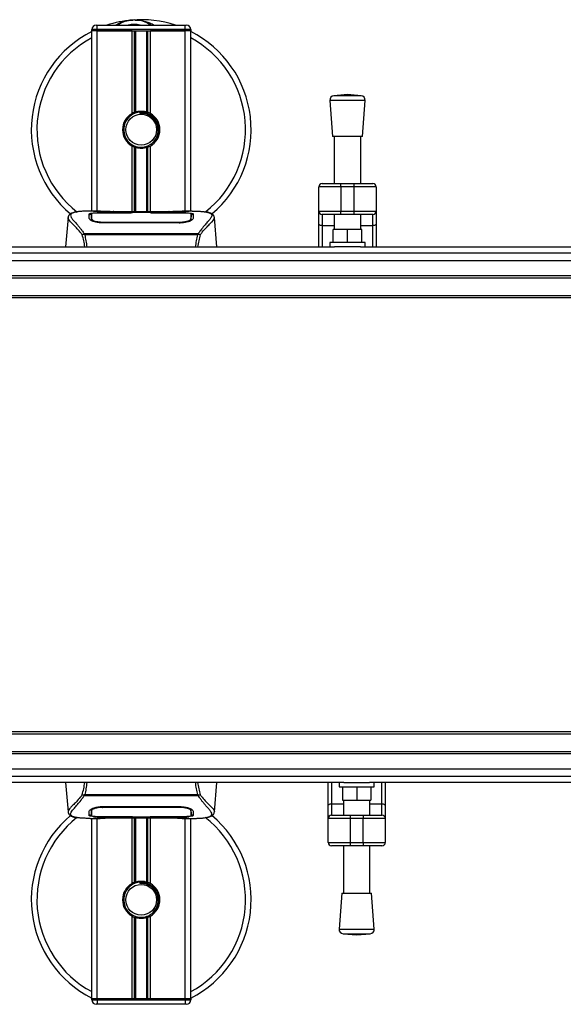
# Model space of a CAD drawing. Header units: millimetres. Extents: x 0 to 420, y 0 to 297.
# Tile 4 of 68: x 93 to 130, y 70 to 139. Entities that reach past the tile are written whole.
import ezdxf

# ---------------------------------------------------------------- set-up
doc = ezdxf.new("R2010")
doc.units = ezdxf.units.MM

msp = doc.modelspace()

# ---------------------------------------------------------------- linework, layer by layer
at = {"color": 7, "linetype": 'Continuous', "lineweight": 25}
for p, q in [((97.9065, 138.57), (97.9831, 138.57)), ((97.9831, 138.2639), (97.9831, 138.57)), ((97.9831, 138.57), (104.1057, 138.57)), ((104.1057, 138.57), (104.1823, 138.57)), ((104.1057, 138.2639), (104.1057, 138.57)), ((97.9831, 138.2639), (97.6004, 138.2639)), ((97.6004, 138.1874), (97.6004, 138.2639)), ((97.6004, 125.6359), (97.6004, 138.1874)), ((97.9831, 138.1874), (97.6004, 138.1874)), ((97.9831, 138.1874), (97.6004, 138.1874)), ((97.9831, 138.2639), (97.9831, 138.1874)), ((104.1057, 138.2639), (97.9831, 138.2639)), ((100.4092, 138.1874), (97.9831, 138.1874)), ((97.9831, 138.1874), (104.1057, 138.1874)), ((97.9831, 125.6359), (97.9831, 138.1874)), ((100.4092, 132.4348), (100.4092, 138.1874)), ((100.5751, 132.5128), (100.5751, 138.1874)), ((100.663, 132.5433), (100.663, 138.1874)), ((101.4258, 132.5433), (101.4258, 138.1874)), ((101.5137, 132.5128), (101.5137, 138.1874)), ((104.1057, 138.1874), (101.6796, 138.1874)), ((101.6796, 132.4348), (101.6796, 138.1874)), ((104.1057, 138.1874), (104.1057, 138.2639)), ((104.4884, 138.2639), (104.1057, 138.2639)), ((104.4884, 138.1874), (104.1057, 138.1874)), ((104.4884, 138.1874), (104.1057, 138.1874)), ((104.1057, 125.6359), (104.1057, 138.1874)), ((104.4884, 138.2639), (104.4884, 138.1874)), ((104.4884, 125.6359), (104.4884, 138.1874)), ((115.4053, 133.7374), (114.4627, 133.6655)), ((116.3479, 133.6655), (114.4627, 133.6655)), ((116.3479, 133.6655), (115.4053, 133.7374)), ((114.1808, 133.3369), (114.3721, 130.8291)), ((116.6298, 133.3369), (114.1808, 133.3369)), ((116.4385, 130.8291), (116.6298, 133.3369)), ((100.9382, 132.5193), (100.9466, 132.4226)), ((100.4092, 125.5944), (100.4092, 130.1639)), ((101.6796, 125.5944), (101.6796, 130.1639)), ((116.4385, 130.8291), (114.3721, 130.8291)), ((114.4869, 130.8291), (114.4869, 127.5492)), ((116.3237, 127.5492), (116.3237, 130.8291)), ((100.5751, 125.5944), (100.5751, 130.0859)), ((100.663, 125.5944), (100.663, 130.0554)), ((101.4258, 125.5944), (101.4258, 130.0554)), ((101.5137, 125.5944), (101.5137, 130.0859)), ((113.645, 127.5492), (114.9461, 127.5492)), ((114.9461, 127.3196), (114.9461, 127.5492)), ((114.9461, 127.5492), (115.8645, 127.5492)), ((115.8645, 127.3196), (115.8645, 127.5492)), ((115.8645, 127.5492), (117.1656, 127.5492)), ((113.4154, 125.6359), (113.4154, 127.3196)), ((114.9461, 127.3196), (113.4154, 127.3196)), ((115.8645, 127.3196), (114.9461, 127.3196)), ((114.9461, 127.3196), (114.9461, 125.6359)), ((117.3952, 127.3196), (115.8645, 127.3196)), ((115.8645, 125.6359), (115.8645, 127.3196)), ((117.3952, 127.3196), (117.3952, 125.6359)), ((98.205, 125.6359), (97.4904, 125.6359)), ((100.432, 125.5137), (98.3405, 125.514)), ((98.3657, 125.5262), (100.3556, 125.5262)), ((98.3657, 125.514), (98.3657, 125.5262)), ((103.3412, 125.5944), (98.7476, 125.5944)), ((103.3411, 125.5943), (98.7477, 125.5943)), ((100.3556, 125.554), (101.7332, 125.554)), ((100.3556, 125.554), (100.3556, 125.5262)), ((100.3556, 125.5262), (100.3556, 125.5137)), ((100.432, 125.5137), (100.432, 125.5429)), ((101.6566, 125.5429), (100.432, 125.5429)), ((101.6566, 125.5137), (101.6566, 125.5429)), ((101.6566, 125.5429), (101.6566, 125.5137)), ((101.7332, 125.554), (101.7332, 125.5262)), ((101.7332, 125.5262), (103.7231, 125.5262)), ((101.7332, 125.5262), (101.7332, 125.5137)), ((103.7231, 125.514), (103.7231, 125.5262)), ((104.5989, 125.6359), (103.8973, 125.6359)), ((104.3337, 125.6263), (104.305, 125.6233)), ((104.5158, 125.1822), (104.5142, 125.4423)), ((113.4154, 125.6359), (114.9461, 125.6359)), ((113.4154, 124.7547), (113.4154, 125.6359)), ((114.9461, 125.4063), (113.645, 125.4063)), ((113.645, 125.4063), (113.645, 124.623)), ((114.4869, 125.4063), (114.4869, 124.367)), ((114.9461, 125.6359), (115.8645, 125.6359)), ((114.9461, 125.4063), (114.9461, 125.6359)), ((115.8645, 125.4063), (114.9461, 125.4063)), ((115.8645, 125.6359), (117.3952, 125.6359)), ((115.8645, 125.4063), (115.8645, 125.6359)), ((117.1656, 125.4063), (115.8645, 125.4063)), ((116.3237, 124.367), (116.3237, 125.4063)), ((117.1656, 124.623), (117.1656, 125.4063)), ((117.3952, 125.6359), (117.3952, 124.7547)), ((95.9491, 125.1864), (95.7702, 123.1425)), ((95.9487, 125.1804), (95.9517, 125.1861)), ((97.5731, 125.187), (97.5729, 125.1668)), ((98.3483, 124.8725), (98.3469, 124.8148)), ((103.7231, 124.8135), (98.3657, 124.8135)), ((103.7212, 124.8725), (103.7217, 124.8725)), ((104.5084, 125.1107), (104.511, 125.0065)), ((104.5165, 125.0732), (104.5158, 125.1822)), ((106.1401, 125.1804), (106.1371, 125.1861)), ((106.3186, 123.1425), (106.1398, 125.1864)), ((113.4154, 123.1425), (113.4154, 124.7547)), ((117.3952, 124.7547), (117.3952, 123.1425)), ((97.0532, 124.0299), (97.0701, 124.0695)), ((97.0701, 124.0695), (105.0207, 124.0695)), ((104.9804, 123.9838), (97.1082, 123.9838)), ((105.0207, 124.0695), (105.0352, 124.0305)), ((114.4869, 124.623), (113.645, 124.623)), ((113.645, 124.623), (113.645, 123.1425)), ((114.4104, 123.4486), (114.4104, 124.367)), ((115.4053, 124.367), (114.4104, 124.367)), ((115.4053, 123.4486), (115.4053, 124.367)), ((116.4002, 124.367), (115.4053, 124.367)), ((117.1656, 124.623), (116.3237, 124.623)), ((116.4002, 123.4486), (116.4002, 124.367)), ((117.1656, 123.1425), (117.1656, 124.623)), ((114.1808, 123.4486), (114.1808, 123.1425)), ((116.6298, 123.4486), (114.1808, 123.4486)), ((116.6298, 123.1425), (116.6298, 123.4486)), ((58.6449, 123.1425), (114.509, 123.1425)), ((58.6449, 122.7233), (211.7118, 122.7233)), ((116.3016, 123.1425), (114.509, 123.1425)), ((116.3016, 123.1425), (152.7758, 123.1425)), ((58.6449, 121.1526), (211.7118, 121.1526)), ((58.6449, 120.9995), (211.7118, 120.9995)), ((58.6449, 119.775), (211.7118, 119.775)), ((58.6449, 119.6219), (211.7118, 119.6219)), ((211.7118, 89.4033), (58.6449, 89.4033)), ((211.7118, 89.2503), (58.6449, 89.2503)), ((211.7118, 88.0257), (58.6449, 88.0257)), ((211.7118, 87.8727), (58.6449, 87.8727)), ((211.7118, 86.302), (58.6449, 86.302)), ((115.1487, 85.8828), (58.6449, 85.8828)), ((95.7702, 85.8828), (95.9491, 83.8389)), ((106.1398, 83.8389), (106.3186, 85.8828)), ((114.0551, 84.2705), (114.0551, 85.8828)), ((114.2847, 85.8828), (114.2847, 84.4022)), ((114.8204, 85.8828), (114.8204, 85.5767)), ((115.1487, 85.8828), (116.9413, 85.8828)), ((153.4154, 85.8828), (116.9413, 85.8828)), ((117.2695, 85.5767), (117.2695, 85.8828)), ((117.8052, 84.4022), (117.8052, 85.8828)), ((118.0348, 85.8828), (118.0348, 84.2705)), ((97.0681, 84.9557), (97.0536, 84.9948)), ((105.0188, 84.9557), (97.0681, 84.9557)), ((97.1084, 85.0415), (104.9806, 85.0415)), ((105.0356, 84.9954), (105.0188, 84.9557)), ((114.8204, 85.5767), (117.2695, 85.5767)), ((115.05, 85.5767), (115.05, 84.6583)), ((116.045, 85.5767), (116.045, 84.6583)), ((117.0399, 85.5767), (117.0399, 84.6583)), ((114.0551, 83.3894), (114.0551, 84.2705)), ((114.2847, 84.4022), (114.2847, 83.619)), ((114.2847, 84.4022), (115.1266, 84.4022)), ((115.05, 84.6583), (116.045, 84.6583)), ((115.1266, 84.6583), (115.1266, 83.619)), ((116.045, 84.6583), (117.0399, 84.6583)), ((116.9634, 83.619), (116.9634, 84.6583)), ((116.9634, 84.4022), (117.8052, 84.4022)), ((117.8052, 83.619), (117.8052, 84.4022)), ((118.0348, 84.2705), (118.0348, 83.3894)), ((95.9487, 83.8449), (95.9517, 83.8391)), ((97.5723, 83.9521), (97.5731, 83.843)), ((97.573, 83.843), (97.5746, 83.583)), ((97.5804, 83.9146), (97.5778, 84.0188)), ((98.3469, 84.2111), (98.3483, 84.1527)), ((98.3657, 84.2118), (103.7231, 84.2118)), ((98.3677, 84.1528), (98.3671, 84.1528)), ((103.7405, 84.1527), (103.7419, 84.2105)), ((104.5158, 83.8383), (104.5159, 83.8584)), ((106.1401, 83.8449), (106.1371, 83.8391)), ((114.2847, 83.619), (115.5858, 83.619)), ((115.5858, 83.619), (116.5042, 83.619)), ((115.5858, 83.619), (115.5858, 83.3894)), ((116.5042, 83.619), (116.5042, 83.3894)), ((116.5042, 83.619), (117.8052, 83.619)), ((97.4899, 83.3894), (98.1915, 83.3894)), ((97.6004, 70.8379), (97.6004, 83.3894)), ((97.7551, 83.3989), (97.7838, 83.402)), ((97.9831, 70.8379), (97.9831, 83.3894)), ((98.3657, 83.5113), (98.3657, 83.4991)), ((100.3556, 83.4991), (98.3657, 83.4991)), ((98.7476, 83.4308), (103.3412, 83.4308)), ((98.7477, 83.4309), (103.3411, 83.4309)), ((100.3556, 83.4991), (100.3556, 83.5115)), ((100.3556, 83.4713), (100.3556, 83.4991)), ((101.7332, 83.4713), (100.3556, 83.4713)), ((100.4092, 78.8614), (100.4092, 83.4308)), ((100.4323, 83.5115), (100.4323, 83.4823)), ((100.4323, 83.4823), (100.4323, 83.5115)), ((100.4323, 83.4823), (101.6568, 83.4823)), ((100.5751, 78.9394), (100.5751, 83.4308)), ((100.663, 78.9698), (100.663, 83.4308)), ((101.4258, 78.9698), (101.4258, 83.4308)), ((101.5137, 78.9394), (101.5137, 83.4308)), ((101.6568, 83.5115), (103.7483, 83.5113)), ((101.6568, 83.5115), (101.6568, 83.4823)), ((101.6796, 78.8614), (101.6796, 83.4308)), ((101.7332, 83.4991), (101.7332, 83.5115)), ((101.7332, 83.4713), (101.7332, 83.4991)), ((103.7231, 83.4991), (101.7332, 83.4991)), ((103.7231, 83.5113), (103.7231, 83.4991)), ((103.8838, 83.3894), (104.5984, 83.3894)), ((104.1057, 70.8379), (104.1057, 83.3894)), ((104.4884, 70.8379), (104.4884, 83.3894)), ((114.0551, 81.7056), (114.0551, 83.3894)), ((115.5858, 83.3894), (114.0551, 83.3894)), ((116.5042, 83.3894), (115.5858, 83.3894)), ((115.5858, 83.3894), (115.5858, 81.7056)), ((116.5042, 81.7056), (116.5042, 83.3894)), ((118.0348, 83.3894), (116.5042, 83.3894)), ((118.0348, 83.3894), (118.0348, 81.7056)), ((114.0551, 81.7056), (115.5858, 81.7056)), ((115.5858, 81.7056), (116.5042, 81.7056)), ((115.5858, 81.7056), (115.5858, 81.476)), ((116.5042, 81.7056), (118.0348, 81.7056)), ((116.5042, 81.7056), (116.5042, 81.476)), ((115.5858, 81.476), (114.2847, 81.476)), ((115.1266, 81.476), (115.1266, 78.1961)), ((116.5042, 81.476), (115.5858, 81.476)), ((117.8052, 81.476), (116.5042, 81.476)), ((116.9634, 78.1961), (116.9634, 81.476)), ((100.9382, 78.9458), (100.9466, 78.8492)), ((115.0118, 78.1961), (114.8204, 75.6883)), ((115.0118, 78.1961), (117.0782, 78.1961)), ((117.2695, 75.6883), (117.0782, 78.1961)), ((100.4092, 70.8379), (100.4092, 76.5904)), ((100.5751, 70.8379), (100.5751, 76.5124)), ((100.663, 70.8379), (100.663, 76.482)), ((101.4258, 70.8379), (101.4258, 76.482)), ((101.5137, 70.8379), (101.5137, 76.5124)), ((101.6796, 70.8379), (101.6796, 76.5904)), ((114.8204, 75.6883), (117.2695, 75.6883)), ((115.1024, 75.3598), (116.045, 75.2879)), ((115.1024, 75.3598), (116.9876, 75.3598)), ((116.045, 75.2879), (116.9876, 75.3598)), ((97.9831, 70.8379), (97.6004, 70.8379)), ((97.6004, 70.7614), (97.6004, 70.8379)), ((97.6004, 70.8379), (97.9831, 70.8379)), ((97.6004, 70.7614), (97.9831, 70.7614)), ((100.4092, 70.8379), (97.9831, 70.8379)), ((97.9831, 70.8379), (97.9831, 70.7614)), ((104.1057, 70.8379), (97.9831, 70.8379)), ((97.9831, 70.7614), (97.9831, 70.4552)), ((97.9831, 70.7614), (104.1057, 70.7614)), ((104.1057, 70.8379), (101.6796, 70.8379)), ((104.4884, 70.8379), (104.1057, 70.8379)), ((104.1057, 70.8379), (104.4884, 70.8379)), ((104.1057, 70.7614), (104.1057, 70.8379)), ((104.1057, 70.7614), (104.4884, 70.7614)), ((104.1057, 70.7614), (104.1057, 70.4552)), ((104.4884, 70.8379), (104.4884, 70.7614)), ((97.9831, 70.4552), (97.9065, 70.4552)), ((104.1057, 70.4552), (97.9831, 70.4552)), ((104.1823, 70.4552), (104.1057, 70.4552))]:
    msp.add_line(p, q, dxfattribs=at)
at = {"color": 7, "linetype": 'Continuous'}
for p, q in [((62.7777, 122.1919), (207.579, 122.1919)), ((62.7777, 86.8334), (207.579, 86.8334))]:
    msp.add_line(p, q, dxfattribs=at)
at = {"color": 7, "linetype": 'Continuous', "lineweight": 25, "flags": 128}
for points in [[(103.7483, 125.514), (102.7362, 125.5138), (101.6566, 125.5137)], [(103.7405, 124.8725), (103.7231, 124.8725), (103.7217, 124.8725)], [(113.645, 124.623), (113.6002, 124.6255), (113.5572, 124.633), (113.5175, 124.6452), (113.4827, 124.6616), (113.4541, 124.6815), (113.4329, 124.7043), (113.4198, 124.729), (113.4154, 124.7547)], [(117.3952, 124.7547), (117.3908, 124.729), (117.3777, 124.7043), (117.3565, 124.6815), (117.3279, 124.6616), (117.2931, 124.6452), (117.2534, 124.633), (117.2104, 124.6255), (117.1656, 124.623)], [(114.0551, 84.2705), (114.0595, 84.2962), (114.0726, 84.3209), (114.0938, 84.3437), (114.1224, 84.3637), (114.1571, 84.38), (114.1968, 84.3922), (114.2399, 84.3997), (114.2847, 84.4022)], [(117.8052, 84.4022), (117.85, 84.3997), (117.8931, 84.3922), (117.9328, 84.38), (117.9676, 84.3637), (117.9961, 84.3437), (118.0174, 84.3209), (118.0304, 84.2962), (118.0348, 84.2705)], [(98.3483, 84.1527), (98.3657, 84.1528), (98.3671, 84.1528)], [(98.3405, 83.5113), (99.3526, 83.5114), (100.4323, 83.5115)]]:
    msp.add_lwpolyline(points, dxfattribs=at)
at = {"color": 7, "linetype": 'Continuous', "lineweight": 25}
for centre in [(101.0444, 131.2993), (101.0444, 77.7259)]:
    msp.add_circle(centre, 1.0715, dxfattribs=at)
for centre, radius, start, end in [((97.9065, 138.2639), 0.3061, 90, 180), ((101.0444, 131.2993), 7.6533, 94.974241, 108.194872), ((100.5533, 136.9415), 1.9899, 54.926098, 125.073902), ((100.5533, 136.9415), 1.6837, 75.287788, 104.712212), ((101.0444, 131.2993), 7.6533, 71.805128, 94.974241), ((104.1823, 138.2639), 0.3061, 0, 90), ((101.0444, 131.2993), 7.6533, 116.743684, 229.984768), ((101.0444, 131.2993), 7.2588, 118.324088, 232.137337), ((101.0444, 131.2993), 7.6533, 310.046839, 63.256316), ((101.0444, 131.2993), 7.2588, 308.047069, 61.675912), ((114.486, 133.3602), 0.3061, 94.362914, 184.362914), ((116.3246, 133.3602), 0.3061, 355.637086, 85.637086), ((101.0444, 131.2993), 1.3011, 119.224658, 240.775342), ((101.0444, 131.2993), 1.2245, 94.974241, 274.974241), ((101.0444, 131.2993), 1.3011, 111.143405, 119.224658), ((101.0444, 131.2993), 1.3011, 60.775342, 68.856595), ((101.0444, 131.2993), 1.3011, 299.224658, 60.775342), ((101.0444, 131.2993), 1.3011, 240.775342, 248.856595), ((101.0444, 131.2993), 1.3011, 291.143405, 299.224658), ((113.645, 127.3196), 0.2296, 90, 180), ((117.1656, 127.3196), 0.2296, 0, 90), ((113.645, 125.6359), 0.2296, 180, 270), ((117.1656, 125.6359), 0.2296, 270, 0), ((101.0444, 77.7259), 7.6533, 130.046839, 243.256316), ((101.0444, 77.7259), 7.6533, 296.743684, 49.984768), ((114.2847, 83.3894), 0.2296, 90, 180), ((117.8052, 83.3894), 0.2296, 0, 90), ((101.0444, 77.7259), 7.2588, 128.047069, 241.675912), ((101.0444, 77.7259), 7.2588, 298.324088, 52.137337), ((114.2847, 81.7056), 0.2296, 180, 270), ((117.8052, 81.7056), 0.2296, 270, 0), ((101.0444, 77.7259), 1.3011, 119.224658, 240.775342), ((101.0444, 77.7259), 1.2245, 94.974241, 274.974241), ((101.0444, 77.7259), 1.3011, 111.143405, 119.224658), ((101.0444, 77.7259), 1.3011, 60.775342, 68.856595), ((101.0444, 77.7259), 1.3011, 299.224658, 60.775342), ((101.0444, 77.7259), 1.3011, 240.775342, 248.856595), ((101.0444, 77.7259), 1.3011, 291.143405, 299.224658), ((115.1257, 75.665), 0.3061, 175.637086, 265.637086), ((116.9643, 75.665), 0.3061, 274.362914, 4.362914), ((97.9065, 70.7614), 0.3061, 180, 270), ((104.1823, 70.7614), 0.3061, 270, 0)]:
    msp.add_arc(centre, radius, start, end, dxfattribs=at)
for points, knots in [([(99.2699, 138.57), (99.2823, 138.5782), (99.4857, 138.7122), (99.8604, 138.8426), (100.2283, 138.9105), (100.3795, 138.9238), (100.3808, 138.9239)], [0, 0, 0, 0, 0.0372985, 0.6090204, 0.9966445, 1, 1, 1, 1]), ([(100.3808, 138.9239), (100.3821, 138.924), (100.4171, 138.9271), (100.4523, 138.9257), (100.4862, 138.9244)], [0, 0, 0, 0, 0.0371094, 1, 1, 1, 1]), ([(100.5909, 138.9245), (100.6728, 138.9267), (100.977, 138.9346), (101.3856, 138.8331), (101.7511, 138.6887), (101.8937, 138.5999), (101.9417, 138.57)], [0, 0, 0, 0, 0.1764017, 0.6550338, 0.8840221, 1, 1, 1, 1]), ([(100.5751, 132.5128), (100.5783, 132.514), (100.5878, 132.5177), (100.6078, 132.5251), (100.6345, 132.5343), (100.6533, 132.5403), (100.6623, 132.543), (100.663, 132.5433)], [0, 0, 0, 0, 0.1327918, 0.4032892, 0.687946, 0.9762421, 1, 1, 1, 1]), ([(100.663, 132.5433), (100.6991, 132.5533), (100.8219, 132.5877), (101.0469, 132.6098), (101.2729, 132.5856), (101.3863, 132.5542), (101.4258, 132.5433)], [0, 0, 0, 0, 0.1531623, 0.5206118, 0.8327639, 1, 1, 1, 1]), ([(100.9382, 132.5193), (101.0931, 132.5157), (101.4073, 132.5084), (101.8274, 132.2775), (102.1347, 131.9191), (102.2891, 131.4675), (102.257, 130.9998), (102.1082, 130.6284), (101.9348, 130.4816), (101.8773, 130.4329)], [0, 0, 0, 0, 0.1532567, 0.3107756, 0.4622177, 0.6175597, 0.7743655, 0.9251844, 1, 1, 1, 1]), ([(101.1506, 130.0794), (101.2842, 130.1076), (101.5514, 130.1639), (101.888, 130.4106), (102.1279, 130.7456), (102.2404, 131.1412), (102.2131, 131.5468), (102.0547, 131.9173), (101.7838, 132.2117), (101.4333, 132.3944), (101.1401, 132.439), (100.9796, 132.4254), (100.9466, 132.4226)], [0, 0, 0, 0, 0.11029899, 0.22059797, 0.33089694, 0.4412694, 0.54893858, 0.65628707, 0.76369695, 0.86864917, 0.97304725, 1, 1, 1, 1]), ([(101.4258, 132.5433), (101.4304, 132.5418), (101.4431, 132.5379), (101.4659, 132.5303), (101.4924, 132.521), (101.5066, 132.5155), (101.5137, 132.5128)], [0, 0, 0, 0, 0.1555726, 0.4297838, 0.7145238, 1, 1, 1, 1]), ([(100.663, 130.0554), (100.661, 130.0561), (100.6512, 130.0591), (100.6316, 130.0654), (100.6051, 130.0746), (100.5861, 130.0816), (100.5773, 130.085), (100.5751, 130.0859)], [0, 0, 0, 0, 0.0676886, 0.3379952, 0.6196133, 0.9079639, 1, 1, 1, 1]), ([(101.4258, 130.0554), (101.3487, 130.036), (101.1918, 129.9963), (100.9311, 129.9953), (100.7564, 130.0277), (100.6743, 130.0521), (100.663, 130.0554)], [0, 0, 0, 0, 0.3176316, 0.645872, 0.9510876, 1, 1, 1, 1]), ([(101.5137, 130.0859), (101.5124, 130.0854), (101.505, 130.0825), (101.4883, 130.0762), (101.4623, 130.0671), (101.4406, 130.06), (101.429, 130.0564), (101.4258, 130.0554)], [0, 0, 0, 0, 0.05704611, 0.3223495, 0.60367528, 0.89214027, 1, 1, 1, 1]), ([(96.4483, 125.5634), (96.4172, 125.5576), (96.338, 125.5426), (96.2474, 125.5118), (96.1729, 125.4779), (96.1276, 125.4508), (96.0959, 125.427), (96.0737, 125.4073), (96.0578, 125.3918), (96.0473, 125.3813), (96.0401, 125.3744), (96.0369, 125.3714), (96.0351, 125.3698), (96.0337, 125.3685), (96.0327, 125.3677), (96.0318, 125.3669), (96.0306, 125.3659), (96.0291, 125.3647), (96.0267, 125.3627), (96.0242, 125.3608), (96.0211, 125.3584), (96.0167, 125.3546), (96.0146, 125.353), (96.009, 125.3452), (96.0072, 125.3426), (96.0059, 125.3407), (96.0045, 125.3386), (96.0026, 125.3356), (95.9986, 125.3291), (95.9936, 125.3207), (95.9767, 125.2902), (95.9592, 125.249), (95.9528, 125.2098), (95.9491, 125.1872)], [0, 0, 0, 0, 0.1334619, 0.3401696, 0.4616095, 0.5573078, 0.6299224, 0.6821773, 0.716929, 0.7371149, 0.7427217, 0.7446041, 0.7459796, 0.7465198, 0.7469929, 0.7474317, 0.7478715, 0.7488637, 0.7501165, 0.7539733, 0.7590859, 0.7686263, 0.7882109, 0.7909476, 0.7919756, 0.7928691, 0.7937356, 0.7946844, 0.7971036, 0.8047367, 0.8162438, 0.8937167, 1, 1, 1, 1]), ([(96.4998, 125.5707), (96.4698, 125.5646), (96.4058, 125.5514), (96.291, 125.5155), (96.1773, 125.4561), (96.117, 125.3539), (96.1448, 125.2418), (96.211, 125.137), (96.27, 125.06), (96.3461, 124.97), (96.436, 124.869), (96.5422, 124.751), (96.6597, 124.6155), (96.7875, 124.4578), (96.9257, 124.2802), (97.0196, 124.1432), (97.0701, 124.0695)], [0, 0, 0, 0, 0.0615701, 0.1315117, 0.2707194, 0.403375, 0.5351063, 0.583281, 0.633159, 0.684429, 0.7367584, 0.7838478, 0.8389322, 0.8915733, 0.9416873, 1, 1, 1, 1]), ([(97.4904, 125.6357), (97.4823, 125.6358), (97.4525, 125.636), (97.3946, 125.6357), (97.3238, 125.6352), (97.2535, 125.6342), (97.1837, 125.6327), (97.1105, 125.6305), (97.031, 125.6274), (96.9343, 125.6223), (96.8315, 125.615), (96.725, 125.6049), (96.6227, 125.5923), (96.547, 125.5814), (96.5073, 125.5724), (96.4998, 125.5707)], [0, 0, 0, 0, 0.0276269, 0.1023962, 0.1794566, 0.2499416, 0.3170244, 0.3896542, 0.4678226, 0.551487, 0.6718245, 0.7673734, 0.8639861, 0.9742743, 1, 1, 1, 1]), ([(97.4237, 125.4406), (97.4338, 125.4519), (97.4541, 125.4745), (97.6163, 125.4996), (97.8557, 125.5167), (98.121, 125.525), (98.2962, 125.5258), (98.3657, 125.5262)], [0, 0, 0, 0, 0.2152168, 0.4304623, 0.6450993, 0.8590403, 1, 1, 1, 1]), ([(97.432, 125.1233), (97.4302, 125.1917), (97.4275, 125.2944), (97.4252, 125.3855), (97.4242, 125.4222), (97.4237, 125.4406)], [0, 0, 0, 0, 0.49858361, 0.74918971, 1, 1, 1, 1]), ([(97.529, 125.4048), (97.4973, 125.3989), (97.4333, 125.3871), (97.4274, 125.3714), (97.4244, 125.3636)], [0, 0, 0, 0, 0.49631334, 1, 1, 1, 1]), ([(97.5746, 125.4423), (97.5746, 125.4416), (97.5741, 125.3565), (97.5736, 125.2714), (97.573, 125.187)], [0, 0, 0, 0, 0.0082727, 1, 1, 1, 1]), ([(97.5746, 125.4421), (97.5742, 125.3611), (97.5736, 125.276), (97.5731, 125.191), (97.5731, 125.187)], [0, 0, 0, 0, 0.9526401, 1, 1, 1, 1]), ([(98.3405, 125.514), (98.2547, 125.5134), (98.0832, 125.5121), (97.8545, 125.5015), (97.6814, 125.4847), (97.588, 125.4641), (97.5785, 125.4484), (97.5746, 125.4421)], [0, 0, 0, 0, 0.212876, 0.4257362, 0.6390345, 0.8533124, 1, 1, 1, 1]), ([(97.5804, 125.1107), (97.5803, 125.1148), (97.579, 125.1908), (97.5773, 125.2862), (97.5757, 125.3807), (97.575, 125.4224), (97.5747, 125.4416), (97.5746, 125.4421)], [0, 0, 0, 0, 0.0254662, 0.4713629, 0.7317873, 0.9924644, 1, 1, 1, 1]), ([(98.7477, 125.5943), (98.6959, 125.5944), (98.5287, 125.5947), (98.2547, 125.5981), (97.9751, 125.6052), (97.7849, 125.6134), (97.6955, 125.621), (97.7352, 125.6246), (97.7551, 125.6263)], [0, 0, 0, 0, 0.08215471, 0.26513997, 0.44867114, 0.63249904, 0.81630092, 1, 1, 1, 1]), ([(97.8478, 125.6113), (97.8207, 125.6126), (97.7771, 125.6147), (97.7493, 125.6178), (97.7521, 125.6173), (97.7528, 125.6172)], [0, 0, 0, 0, 0.5506016, 0.8850153, 1, 1, 1, 1]), ([(97.7551, 125.6263), (97.9206, 125.6307), (98.1956, 125.6381), (98.6157, 125.6328), (98.8937, 125.6233), (99.056, 125.6087), (99.0884, 125.6058)], [0, 0, 0, 0, 0.3015218, 0.5010473, 0.9002301, 1, 1, 1, 1]), ([(97.8137, 125.6132), (97.813, 125.6137), (97.8037, 125.6189), (97.7838, 125.6242), (97.7647, 125.6256), (97.7551, 125.6263)], [0, 0, 0, 0, 0.0444331, 0.5222165, 1, 1, 1, 1]), ([(98.7478, 125.5945), (98.6804, 125.5946), (98.5395, 125.5949), (98.3337, 125.5973), (98.14, 125.6011), (97.9794, 125.6057), (97.8802, 125.6094), (97.8505, 125.6111), (97.8478, 125.6113)], [0, 0, 0, 0, 0.1818971, 0.3806132, 0.5809385, 0.7803573, 0.9796755, 1, 1, 1, 1]), ([(99.1458, 125.5944), (99.1366, 125.5977), (99.118, 125.6044), (99.0983, 125.6053), (99.0884, 125.6058)], [0, 0, 0, 0, 0.4952474, 1, 1, 1, 1]), ([(103.0004, 125.6058), (102.9905, 125.6053), (102.9708, 125.6044), (102.9522, 125.5977), (102.943, 125.5944)], [0, 0, 0, 0, 0.5047656, 1, 1, 1, 1]), ([(103.0004, 125.6058), (103.1026, 125.6137), (103.2723, 125.6269), (103.6534, 125.6356), (103.9973, 125.6403), (104.2776, 125.6286), (104.3337, 125.6263)], [0, 0, 0, 0, 0.3014378, 0.5009532, 0.9001401, 1, 1, 1, 1]), ([(104.2994, 125.6148), (104.2744, 125.6131), (104.2113, 125.6088), (103.9927, 125.6018), (103.6884, 125.5956), (103.4568, 125.5947), (103.3411, 125.5943)], [0, 0, 0, 0, 0.179813, 0.4537832, 0.7270037, 1, 1, 1, 1]), ([(103.7231, 125.5262), (103.8288, 125.5254), (104.0401, 125.5239), (104.3219, 125.5118), (104.5349, 125.4921), (104.6491, 125.4674), (104.6605, 125.4483), (104.6651, 125.4406)], [0, 0, 0, 0, 0.2134118, 0.4268173, 0.6404853, 0.8545743, 1, 1, 1, 1]), ([(104.5142, 125.4421), (104.5058, 125.4514), (104.4891, 125.4699), (104.3564, 125.4911), (104.1609, 125.5058), (103.9455, 125.513), (103.804, 125.5137), (103.7483, 125.514)], [0, 0, 0, 0, 0.2161227, 0.4322836, 0.6474825, 0.8614599, 1, 1, 1, 1]), ([(104.3337, 125.6263), (104.3451, 125.6255), (104.381, 125.6231), (104.3811, 125.6192), (104.3161, 125.6157), (104.2994, 125.6148)], [0, 0, 0, 0, 0.2554048, 0.808946, 1, 1, 1, 1]), ([(104.3389, 125.6177), (104.339, 125.6177), (104.3413, 125.6181), (104.3307, 125.6165), (104.3107, 125.6152), (104.2994, 125.6145)], [0, 0, 0, 0, 0.0062608, 0.4432751, 1, 1, 1, 1]), ([(104.5142, 125.4421), (104.5142, 125.4416), (104.5136, 125.409), (104.5125, 125.3489), (104.5106, 125.2381), (104.5093, 125.1607), (104.5085, 125.1148), (104.5084, 125.1107)], [0, 0, 0, 0, 0.0075194, 0.4566651, 0.7153557, 0.9745252, 1, 1, 1, 1]), ([(104.5158, 125.1822), (104.5157, 125.1861), (104.5155, 125.2292), (104.5149, 125.3158), (104.5144, 125.3986), (104.5142, 125.4421)], [0, 0, 0, 0, 0.04480435, 0.49764008, 1, 1, 1, 1]), ([(104.6644, 125.3636), (104.6595, 125.3753), (104.6528, 125.3911), (104.5782, 125.4021), (104.559, 125.4049)], [0, 0, 0, 0, 0.7429698, 1, 1, 1, 1]), ([(104.5989, 125.6357), (104.6139, 125.6358), (104.6992, 125.636), (104.8809, 125.6343), (105.0777, 125.6273), (105.2237, 125.6174), (105.2974, 125.6112), (105.3667, 125.6043), (105.4267, 125.5973), (105.4858, 125.5893), (105.5382, 125.5809), (105.578, 125.5739), (105.5978, 125.5696), (105.6002, 125.569)], [0, 0, 0, 0, 0.048815, 0.2789226, 0.5451553, 0.6271738, 0.6983433, 0.7585814, 0.8284044, 0.87365, 0.9338927, 0.9917822, 1, 1, 1, 1]), ([(104.6651, 125.4406), (104.6646, 125.4223), (104.6634, 125.3765), (104.661, 125.2818), (104.6582, 125.1762), (104.6568, 125.1233)], [0, 0, 0, 0, 0.249392, 0.6241438, 1, 1, 1, 1]), ([(105.6002, 125.569), (105.6145, 125.566), (105.6448, 125.5597), (105.6878, 125.5487), (105.7292, 125.5367), (105.7977, 125.5134), (105.8781, 125.4743), (105.9467, 125.4065), (105.9654, 125.3202), (105.9282, 125.2077), (105.8247, 125.0629), (105.6576, 124.8742), (105.4311, 124.6213), (105.2324, 124.3737), (105.0943, 124.1806), (105.0447, 124.1057), (105.0207, 124.0695)], [0, 0, 0, 0, 0.0296941, 0.0630559, 0.0949277, 0.1253152, 0.2320581, 0.329603, 0.4332765, 0.5320247, 0.6307679, 0.7350702, 0.8379322, 0.9413758, 0.9716506, 1, 1, 1, 1]), ([(106.1397, 125.1872), (106.136, 125.2098), (106.1297, 125.249), (106.1122, 125.2902), (106.0952, 125.3207), (106.0903, 125.3291), (106.0862, 125.3356), (106.0843, 125.3386), (106.0829, 125.3407), (106.0816, 125.3426), (106.0799, 125.3452), (106.0742, 125.353), (106.072, 125.3548), (106.0669, 125.3591), (106.0632, 125.3619), (106.0597, 125.3647), (106.0582, 125.3659), (106.057, 125.3669), (106.0561, 125.3677), (106.0551, 125.3685), (106.0537, 125.3698), (106.0514, 125.3719), (106.0484, 125.3746), (106.0413, 125.3815), (106.031, 125.3918), (106.0151, 125.4073), (105.993, 125.4269), (105.9613, 125.4507), (105.916, 125.4779), (105.8415, 125.5117), (105.756, 125.5411), (105.6826, 125.5551), (105.6572, 125.56)], [0, 0, 0, 0, 0.1089515, 0.188364, 0.2001573, 0.2079786, 0.2104569, 0.211429, 0.2123171, 0.2132332, 0.2142876, 0.2170951, 0.237184, 0.2493495, 0.2561629, 0.2574491, 0.2584675, 0.2589186, 0.2593681, 0.2598525, 0.2604052, 0.2618126, 0.2649232, 0.2694802, 0.2901573, 0.3257637, 0.3793104, 0.4537257, 0.5518018, 0.6762631, 0.8881219, 1, 1, 1, 1]), ([(96.9338, 123.99), (96.8881, 124.0508), (96.7496, 124.2348), (96.5214, 124.4881), (96.2832, 124.7285), (96.1016, 124.9079), (95.9716, 125.0649), (95.957, 125.1384), (95.9487, 125.1804)], [0, 0, 0, 0, 0.0842472, 0.2550867, 0.4267255, 0.5979634, 0.7706024, 1, 1, 1, 1]), ([(98.3657, 124.8135), (98.2664, 124.8176), (98.0678, 124.8258), (97.8003, 124.8857), (97.5867, 124.9658), (97.4555, 125.0506), (97.4392, 125.1011), (97.432, 125.1233)], [0, 0, 0, 0, 0.1991311, 0.3979316, 0.6058895, 0.8273797, 1, 1, 1, 1]), ([(97.5586, 125.0444), (97.5621, 125.0188), (97.5661, 124.9894), (97.6226, 124.9596), (97.6301, 124.9556)], [0, 0, 0, 0, 0.8680111, 1, 1, 1, 1]), ([(97.5729, 125.1668), (97.5727, 125.133), (97.5724, 125.0748), (97.5717, 125.0127), (97.5714, 124.9867)], [0, 0, 0, 0, 0.5816412, 1, 1, 1, 1]), ([(97.5772, 124.9829), (97.5776, 124.9976), (97.5786, 125.0402), (97.5797, 125.0828), (97.5804, 125.1107)], [0, 0, 0, 0, 0.3458763, 1, 1, 1, 1]), ([(97.5804, 125.1107), (97.5892, 125.0876), (97.6069, 125.0415), (97.7413, 124.9695), (97.9384, 124.9105), (98.1532, 124.8775), (98.2937, 124.8739), (98.3483, 124.8725)], [0, 0, 0, 0, 0.2177322, 0.4355788, 0.6507548, 0.8640725, 1, 1, 1, 1]), ([(98.3483, 124.8725), (98.3541, 124.8725), (98.9667, 124.8707), (100.7576, 124.8728), (102.5427, 124.8726), (103.7212, 124.8725)], [0, 0, 0, 0, 0.0032392, 0.3420114, 1, 1, 1, 1]), ([(104.6568, 125.1233), (104.6449, 125.094), (104.6212, 125.0355), (104.4481, 124.9404), (104.1961, 124.8597), (103.9351, 124.8181), (103.7748, 124.8146), (103.7231, 124.8135)], [0, 0, 0, 0, 0.2254673, 0.4508536, 0.6773692, 0.8959117, 1, 1, 1, 1]), ([(103.7405, 124.8725), (103.8264, 124.8758), (103.9981, 124.8824), (104.2271, 124.9296), (104.4003, 124.9932), (104.494, 125.0576), (104.5042, 125.0953), (104.5084, 125.1107)], [0, 0, 0, 0, 0.2128654, 0.4257218, 0.6387225, 0.8523499, 1, 1, 1, 1]), ([(103.7427, 124.7841), (103.7427, 124.7848), (103.742, 124.8143), (103.7412, 124.8437), (103.7405, 124.8725)], [0, 0, 0, 0, 0.02342788, 1, 1, 1, 1]), ([(104.4346, 124.9428), (104.4598, 124.9573), (104.5198, 124.9919), (104.5264, 125.0251), (104.5302, 125.0444)], [0, 0, 0, 0, 0.419009, 1, 1, 1, 1]), ([(104.5174, 124.989), (104.5171, 125.0139), (104.5164, 125.0753), (104.5161, 125.1326), (104.5159, 125.1666)], [0, 0, 0, 0, 0.405505, 1, 1, 1, 1]), ([(105.155, 123.99), (105.2008, 124.0508), (105.3393, 124.2348), (105.5675, 124.4881), (105.8056, 124.7285), (105.9873, 124.9079), (106.1172, 125.0649), (106.1318, 125.1384), (106.1401, 125.1804)], [0, 0, 0, 0, 0.0842305, 0.2550732, 0.426715, 0.5979561, 0.7705982, 1, 1, 1, 1]), ([(96.934, 123.9902), (96.9442, 123.996), (96.9649, 124.0078), (97.0053, 124.0224), (97.0361, 124.0286), (97.0524, 124.0303), (97.0533, 124.0304)], [0, 0, 0, 0, 0.3236146, 0.6535901, 0.9808697, 1, 1, 1, 1]), ([(97.1206, 123.1425), (97.0977, 123.2866), (97.0509, 123.5807), (96.9734, 123.8519), (96.934, 123.9902)], [0, 0, 0, 0, 0.4902557, 1, 1, 1, 1]), ([(97.1083, 123.9838), (97.1079, 123.984), (97.0878, 123.9984), (97.0704, 124.0143), (97.0532, 124.0299)], [0, 0, 0, 0, 0.0189016, 1, 1, 1, 1]), ([(97.1082, 123.9838), (97.1389, 123.848), (97.2, 123.5769), (97.2462, 123.2912), (97.2529, 123.1431), (97.2529, 123.1425)], [0, 0, 0, 0, 0.4999246, 0.9977533, 1, 1, 1, 1]), ([(104.8336, 123.1425), (104.8498, 123.2886), (104.8819, 123.5789), (104.9477, 123.8494), (104.9804, 123.9838)], [0, 0, 0, 0, 0.50345062, 1, 1, 1, 1]), ([(105.1549, 123.9902), (105.1162, 123.8524), (105.0399, 123.5807), (104.993, 123.2871), (104.9699, 123.1425)], [0, 0, 0, 0, 0.50728505, 1, 1, 1, 1]), ([(105.0357, 124.03), (105.0181, 124.0148), (105.0001, 123.9993), (104.9808, 123.9841), (104.9804, 123.9838)], [0, 0, 0, 0, 0.9812431, 1, 1, 1, 1]), ([(105.0354, 124.0304), (105.0364, 124.0303), (105.0527, 124.0286), (105.0836, 124.0224), (105.1239, 124.0079), (105.1446, 123.9961), (105.1549, 123.9902)], [0, 0, 0, 0, 0.0200108, 0.3469957, 0.676674, 1, 1, 1, 1]), ([(96.9339, 85.035), (96.9726, 85.1728), (97.049, 85.4446), (97.0958, 85.7381), (97.1189, 85.8828)], [0, 0, 0, 0, 0.507285, 1, 1, 1, 1]), ([(97.2552, 85.8828), (97.239, 85.7366), (97.2069, 85.4464), (97.1411, 85.1758), (97.1084, 85.0415)], [0, 0, 0, 0, 0.50345062, 1, 1, 1, 1]), ([(104.9806, 85.0415), (104.9499, 85.1773), (104.8888, 85.4483), (104.8426, 85.734), (104.8359, 85.8821), (104.8359, 85.8828)], [0, 0, 0, 0, 0.4999246, 0.9977533, 1, 1, 1, 1]), ([(104.9682, 85.8828), (104.9911, 85.7386), (105.0379, 85.4446), (105.1154, 85.1733), (105.1549, 85.035)], [0, 0, 0, 0, 0.4902557, 1, 1, 1, 1]), ([(96.9338, 85.0352), (96.8881, 84.9745), (96.7496, 84.7905), (96.5214, 84.5371), (96.2832, 84.2967), (96.1016, 84.1173), (95.9716, 83.9604), (95.957, 83.8868), (95.9487, 83.8449)], [0, 0, 0, 0, 0.0842305, 0.2550732, 0.426715, 0.5979561, 0.7705982, 1, 1, 1, 1]), ([(96.4886, 83.4562), (96.4744, 83.4592), (96.4441, 83.4656), (96.401, 83.4765), (96.3597, 83.4885), (96.2911, 83.5119), (96.2107, 83.5509), (96.1421, 83.6188), (96.1234, 83.705), (96.1606, 83.8176), (96.2641, 83.9624), (96.4312, 84.1511), (96.6577, 84.404), (96.8565, 84.6516), (96.9945, 84.8447), (97.0441, 84.9195), (97.0681, 84.9557)], [0, 0, 0, 0, 0.0296941, 0.0630559, 0.0949277, 0.1253152, 0.2320581, 0.329603, 0.4332765, 0.5320247, 0.6307679, 0.7350702, 0.8379322, 0.9413758, 0.9716506, 1, 1, 1, 1]), ([(97.0534, 84.9948), (97.0524, 84.9949), (97.0362, 84.9966), (97.0053, 85.0029), (96.9649, 85.0174), (96.9442, 85.0292), (96.9339, 85.035)], [0, 0, 0, 0, 0.0200108, 0.3469957, 0.676674, 1, 1, 1, 1]), ([(97.0531, 84.9952), (97.0707, 85.0104), (97.0887, 85.0259), (97.108, 85.0412), (97.1084, 85.0415)], [0, 0, 0, 0, 0.9812431, 1, 1, 1, 1]), ([(104.9806, 85.0415), (104.9809, 85.0412), (105.001, 85.0269), (105.0184, 85.011), (105.0356, 84.9954)], [0, 0, 0, 0, 0.0189016, 1, 1, 1, 1]), ([(105.589, 83.4545), (105.619, 83.4607), (105.683, 83.4738), (105.7979, 83.5097), (105.9115, 83.5691), (105.9718, 83.6714), (105.944, 83.7835), (105.8778, 83.8882), (105.8188, 83.9653), (105.7427, 84.0553), (105.6528, 84.1562), (105.5466, 84.2742), (105.4291, 84.4098), (105.3013, 84.5675), (105.1631, 84.7451), (105.0692, 84.8821), (105.0188, 84.9557)], [0, 0, 0, 0, 0.0615701, 0.1315117, 0.2707194, 0.403375, 0.5351063, 0.583281, 0.633159, 0.684429, 0.7367584, 0.7838478, 0.8389322, 0.8915733, 0.9416873, 1, 1, 1, 1]), ([(105.1549, 85.035), (105.1446, 85.0292), (105.1239, 85.0174), (105.0835, 85.0029), (105.0527, 84.9967), (105.0365, 84.9949), (105.0356, 84.9948)], [0, 0, 0, 0, 0.3236146, 0.6535901, 0.9808697, 1, 1, 1, 1]), ([(105.155, 85.0353), (105.2007, 84.9745), (105.3393, 84.7905), (105.5675, 84.5371), (105.8056, 84.2967), (105.9873, 84.1173), (106.1172, 83.9604), (106.1318, 83.8868), (106.1401, 83.8449)], [0, 0, 0, 0, 0.0842472, 0.2550867, 0.4267255, 0.5979634, 0.7706024, 1, 1, 1, 1]), ([(95.9491, 83.8381), (95.9528, 83.8154), (95.9592, 83.7763), (95.9767, 83.735), (95.9936, 83.7046), (95.9986, 83.6961), (96.0026, 83.6897), (96.0046, 83.6866), (96.0059, 83.6846), (96.0072, 83.6827), (96.009, 83.6801), (96.0146, 83.6723), (96.0168, 83.6705), (96.022, 83.6662), (96.0256, 83.6634), (96.0291, 83.6606), (96.0306, 83.6594), (96.0318, 83.6583), (96.0327, 83.6575), (96.0337, 83.6567), (96.0351, 83.6555), (96.0374, 83.6534), (96.0404, 83.6506), (96.0476, 83.6438), (96.0578, 83.6335), (96.0737, 83.6179), (96.0958, 83.5983), (96.1276, 83.5745), (96.1728, 83.5473), (96.2474, 83.5136), (96.3328, 83.4841), (96.4062, 83.4701), (96.4316, 83.4653)], [0, 0, 0, 0, 0.1089515, 0.188364, 0.2001573, 0.2079786, 0.2104569, 0.211429, 0.2123171, 0.2132332, 0.2142876, 0.2170951, 0.237184, 0.2493495, 0.2561629, 0.2574491, 0.2584675, 0.2589186, 0.2593681, 0.2598525, 0.2604052, 0.2618126, 0.2649232, 0.2694802, 0.2901573, 0.3257637, 0.3793104, 0.4537257, 0.5518018, 0.6762631, 0.8881219, 1, 1, 1, 1]), ([(97.4237, 83.5847), (97.4242, 83.603), (97.4254, 83.6488), (97.4279, 83.7435), (97.4306, 83.8491), (97.432, 83.902)], [0, 0, 0, 0, 0.249392, 0.6241438, 1, 1, 1, 1]), ([(98.3657, 83.4991), (98.2601, 83.4998), (98.0487, 83.5013), (97.7669, 83.5134), (97.5539, 83.5332), (97.4397, 83.5579), (97.4283, 83.577), (97.4237, 83.5847)], [0, 0, 0, 0, 0.2134118, 0.4268173, 0.6404853, 0.8545743, 1, 1, 1, 1]), ([(97.4244, 83.6617), (97.4293, 83.6499), (97.436, 83.6341), (97.5106, 83.6232), (97.5298, 83.6204)], [0, 0, 0, 0, 0.7429698, 1, 1, 1, 1]), ([(97.432, 83.902), (97.4439, 83.9313), (97.4676, 83.9898), (97.6408, 84.0848), (97.8927, 84.1656), (98.1537, 84.2071), (98.314, 84.2106), (98.3657, 84.2118)], [0, 0, 0, 0, 0.2254673, 0.4508536, 0.6773692, 0.8959117, 1, 1, 1, 1]), ([(97.6542, 84.0825), (97.6291, 84.068), (97.5691, 84.0333), (97.5625, 84.0001), (97.5586, 83.9809)], [0, 0, 0, 0, 0.419009, 1, 1, 1, 1]), ([(97.5714, 84.0363), (97.5717, 84.0114), (97.5724, 83.95), (97.5727, 83.8927), (97.5729, 83.8587)], [0, 0, 0, 0, 0.405505, 1, 1, 1, 1]), ([(97.5731, 83.843), (97.5731, 83.8391), (97.5734, 83.796), (97.5739, 83.7094), (97.5744, 83.6267), (97.5746, 83.5832)], [0, 0, 0, 0, 0.04480435, 0.49764008, 1, 1, 1, 1]), ([(97.5746, 83.5832), (97.5747, 83.5837), (97.5752, 83.6163), (97.5763, 83.6764), (97.5782, 83.7872), (97.5796, 83.8645), (97.5803, 83.9105), (97.5804, 83.9146)], [0, 0, 0, 0, 0.0075194, 0.4566651, 0.7153557, 0.9745252, 1, 1, 1, 1]), ([(97.5746, 83.5832), (97.583, 83.5739), (97.5997, 83.5553), (97.7324, 83.5341), (97.9279, 83.5194), (98.1433, 83.5122), (98.2848, 83.5115), (98.3405, 83.5113)], [0, 0, 0, 0, 0.2161227, 0.4322836, 0.6474825, 0.8614599, 1, 1, 1, 1]), ([(98.3483, 84.1527), (98.2624, 84.1494), (98.0907, 84.1429), (97.8617, 84.0956), (97.6885, 84.0321), (97.5949, 83.9677), (97.5846, 83.93), (97.5804, 83.9146)], [0, 0, 0, 0, 0.2128654, 0.4257218, 0.6387225, 0.8523499, 1, 1, 1, 1]), ([(103.7405, 84.1527), (103.7347, 84.1527), (103.1222, 84.1545), (101.3312, 84.1524), (99.5461, 84.1526), (98.3677, 84.1528)], [0, 0, 0, 0, 0.0032392, 0.3420114, 1, 1, 1, 1]), ([(103.7231, 84.2118), (103.8224, 84.2076), (104.021, 84.1994), (104.2885, 84.1396), (104.5021, 84.0595), (104.6333, 83.9747), (104.6496, 83.9241), (104.6568, 83.902)], [0, 0, 0, 0, 0.1991311, 0.3979316, 0.6058895, 0.8273797, 1, 1, 1, 1]), ([(104.6651, 83.5847), (104.655, 83.5734), (104.6347, 83.5508), (104.4725, 83.5257), (104.2331, 83.5086), (103.9678, 83.5003), (103.7927, 83.4994), (103.7231, 83.4991)], [0, 0, 0, 0, 0.2152168, 0.4304623, 0.6450993, 0.8590403, 1, 1, 1, 1]), ([(104.5084, 83.9146), (104.4996, 83.9376), (104.4819, 83.9838), (104.3475, 84.0558), (104.1504, 84.1148), (103.9356, 84.1477), (103.7951, 84.1513), (103.7405, 84.1527)], [0, 0, 0, 0, 0.2177322, 0.4355788, 0.6507548, 0.8640725, 1, 1, 1, 1]), ([(103.7483, 83.5113), (103.8341, 83.5119), (104.0056, 83.5132), (104.2343, 83.5237), (104.4074, 83.5405), (104.5008, 83.5612), (104.5103, 83.5768), (104.5142, 83.5832)], [0, 0, 0, 0, 0.212876, 0.4257362, 0.6390345, 0.8533124, 1, 1, 1, 1]), ([(104.5302, 83.9809), (104.5267, 84.0064), (104.5228, 84.0359), (104.4662, 84.0657), (104.4587, 84.0696)], [0, 0, 0, 0, 0.8680111, 1, 1, 1, 1]), ([(104.5116, 84.0424), (104.5112, 84.0277), (104.5102, 83.9851), (104.5091, 83.9424), (104.5084, 83.9146)], [0, 0, 0, 0, 0.3458763, 1, 1, 1, 1]), ([(104.5084, 83.9146), (104.5085, 83.9105), (104.5098, 83.8344), (104.5115, 83.739), (104.5131, 83.6446), (104.5138, 83.6028), (104.5142, 83.5837), (104.5142, 83.5832)], [0, 0, 0, 0, 0.0254662, 0.4713629, 0.7317873, 0.9924644, 1, 1, 1, 1]), ([(104.5142, 83.5829), (104.5142, 83.5837), (104.5147, 83.6688), (104.5153, 83.7539), (104.5158, 83.8383)], [0, 0, 0, 0, 0.0082727, 1, 1, 1, 1]), ([(104.5142, 83.5832), (104.5147, 83.6642), (104.5152, 83.7492), (104.5157, 83.8343), (104.5158, 83.8383)], [0, 0, 0, 0, 0.9526401, 1, 1, 1, 1]), ([(104.5159, 83.8584), (104.5161, 83.8923), (104.5165, 83.9505), (104.5172, 84.0125), (104.5175, 84.0385)], [0, 0, 0, 0, 0.5816412, 1, 1, 1, 1]), ([(104.5598, 83.6205), (104.5916, 83.6263), (104.6555, 83.6382), (104.6614, 83.6538), (104.6644, 83.6617)], [0, 0, 0, 0, 0.4963133, 1, 1, 1, 1]), ([(104.6568, 83.902), (104.6586, 83.8336), (104.6613, 83.7308), (104.6637, 83.6398), (104.6646, 83.6031), (104.6651, 83.5847)], [0, 0, 0, 0, 0.49858361, 0.74918971, 1, 1, 1, 1]), ([(105.6405, 83.4618), (105.6716, 83.4677), (105.7508, 83.4827), (105.8415, 83.5135), (105.9159, 83.5473), (105.9612, 83.5745), (105.993, 83.5983), (106.0151, 83.6179), (106.031, 83.6334), (106.0415, 83.644), (106.0487, 83.6509), (106.0519, 83.6539), (106.0537, 83.6555), (106.0551, 83.6567), (106.0561, 83.6575), (106.057, 83.6583), (106.0582, 83.6594), (106.0597, 83.6606), (106.0621, 83.6625), (106.0646, 83.6644), (106.0677, 83.6669), (106.0721, 83.6706), (106.0742, 83.6723), (106.0799, 83.6801), (106.0816, 83.6827), (106.0829, 83.6846), (106.0843, 83.6866), (106.0862, 83.6897), (106.0903, 83.6961), (106.0953, 83.7046), (106.1122, 83.735), (106.1297, 83.7763), (106.136, 83.8154), (106.1397, 83.8381)], [0, 0, 0, 0, 0.1334619, 0.3401696, 0.4616095, 0.5573078, 0.6299224, 0.6821773, 0.716929, 0.7371149, 0.7427217, 0.7446041, 0.7459796, 0.7465198, 0.7469929, 0.7474317, 0.7478715, 0.7488637, 0.7501165, 0.7539733, 0.7590859, 0.7686263, 0.7882109, 0.7909476, 0.7919756, 0.7928691, 0.7937356, 0.7946844, 0.7971036, 0.8047367, 0.8162438, 0.8937167, 1, 1, 1, 1]), ([(97.4899, 83.3895), (97.475, 83.3895), (97.3896, 83.3892), (97.208, 83.391), (97.0111, 83.398), (96.8652, 83.4078), (96.7914, 83.414), (96.7222, 83.4209), (96.6621, 83.428), (96.603, 83.4359), (96.5507, 83.4444), (96.5108, 83.4514), (96.4911, 83.4557), (96.4886, 83.4562)], [0, 0, 0, 0, 0.048815, 0.2789226, 0.5451553, 0.6271738, 0.6983433, 0.7585814, 0.8284044, 0.87365, 0.9338927, 0.9917822, 1, 1, 1, 1]), ([(97.7551, 83.3989), (97.7438, 83.3997), (97.7078, 83.4021), (97.7077, 83.406), (97.7727, 83.4096), (97.7894, 83.4105)], [0, 0, 0, 0, 0.2554048, 0.808946, 1, 1, 1, 1]), ([(97.7499, 83.4076), (97.7499, 83.4076), (97.7476, 83.4072), (97.7581, 83.4088), (97.7781, 83.41), (97.7894, 83.4107)], [0, 0, 0, 0, 0.0062608, 0.4432751, 1, 1, 1, 1]), ([(99.0884, 83.4195), (98.9863, 83.4115), (98.8165, 83.3983), (98.4354, 83.3897), (98.0915, 83.385), (97.8112, 83.3966), (97.7551, 83.3989)], [0, 0, 0, 0, 0.3014378, 0.5009532, 0.9001401, 1, 1, 1, 1]), ([(97.7894, 83.4105), (97.8144, 83.4122), (97.8775, 83.4164), (98.0961, 83.4235), (98.4004, 83.4297), (98.632, 83.4305), (98.7477, 83.4309)], [0, 0, 0, 0, 0.179813, 0.4537832, 0.7270037, 1, 1, 1, 1]), ([(99.0884, 83.4195), (99.0984, 83.4199), (99.1181, 83.4209), (99.1366, 83.4275), (99.1458, 83.4308)], [0, 0, 0, 0, 0.5047656, 1, 1, 1, 1]), ([(102.943, 83.4308), (102.9522, 83.4275), (102.9708, 83.4209), (102.9905, 83.4199), (103.0004, 83.4195)], [0, 0, 0, 0, 0.4952474, 1, 1, 1, 1]), ([(104.3337, 83.3989), (104.1682, 83.3945), (103.8932, 83.3872), (103.4731, 83.3925), (103.1951, 83.402), (103.0328, 83.4166), (103.0004, 83.4195)], [0, 0, 0, 0, 0.3015218, 0.5010473, 0.9002301, 1, 1, 1, 1]), ([(103.3411, 83.4309), (103.3929, 83.4308), (103.5601, 83.4306), (103.8341, 83.4271), (104.1137, 83.42), (104.3039, 83.4118), (104.3933, 83.4042), (104.3536, 83.4007), (104.3337, 83.3989)], [0, 0, 0, 0, 0.08215471, 0.26513997, 0.44867114, 0.63249904, 0.81630092, 1, 1, 1, 1]), ([(103.3411, 83.4308), (103.4084, 83.4307), (103.5493, 83.4304), (103.7551, 83.4279), (103.9488, 83.4242), (104.1094, 83.4195), (104.2086, 83.4159), (104.2383, 83.4141), (104.241, 83.414)], [0, 0, 0, 0, 0.1818971, 0.3806132, 0.5809385, 0.7803573, 0.9796755, 1, 1, 1, 1]), ([(104.241, 83.414), (104.2681, 83.4127), (104.3117, 83.4105), (104.3395, 83.4074), (104.3367, 83.4079), (104.336, 83.4081)], [0, 0, 0, 0, 0.5506016, 0.8850153, 1, 1, 1, 1]), ([(104.2751, 83.412), (104.2759, 83.4116), (104.2851, 83.4064), (104.305, 83.4011), (104.3241, 83.3996), (104.3337, 83.3989)], [0, 0, 0, 0, 0.0444331, 0.5222165, 1, 1, 1, 1]), ([(104.5984, 83.3895), (104.6065, 83.3895), (104.6363, 83.3893), (104.6942, 83.3896), (104.765, 83.3901), (104.8353, 83.3911), (104.9051, 83.3926), (104.9783, 83.3947), (105.0578, 83.3979), (105.1545, 83.403), (105.2573, 83.4103), (105.3638, 83.4204), (105.4661, 83.4329), (105.5418, 83.4439), (105.5815, 83.4528), (105.589, 83.4545)], [0, 0, 0, 0, 0.0276269, 0.1023962, 0.1794566, 0.2499416, 0.3170244, 0.3896542, 0.4678226, 0.551487, 0.6718245, 0.7673734, 0.8639861, 0.9742743, 1, 1, 1, 1]), ([(100.5751, 78.9394), (100.5783, 78.9406), (100.5878, 78.9443), (100.6078, 78.9516), (100.6345, 78.9608), (100.6533, 78.9668), (100.6623, 78.9696), (100.663, 78.9698)], [0, 0, 0, 0, 0.1327918, 0.4032892, 0.687946, 0.9762421, 1, 1, 1, 1]), ([(100.663, 78.9698), (100.6991, 78.9799), (100.8219, 79.0142), (101.0469, 79.0363), (101.2729, 79.0122), (101.3863, 78.9808), (101.4258, 78.9698)], [0, 0, 0, 0, 0.1531623, 0.5206118, 0.8327639, 1, 1, 1, 1]), ([(100.9382, 78.9458), (101.0931, 78.9423), (101.4073, 78.935), (101.8274, 78.704), (102.1347, 78.3457), (102.2891, 77.8941), (102.257, 77.4264), (102.1082, 77.0549), (101.9348, 76.9082), (101.8773, 76.8595)], [0, 0, 0, 0, 0.1532567, 0.3107756, 0.4622177, 0.6175597, 0.7743655, 0.9251844, 1, 1, 1, 1]), ([(101.1506, 76.506), (101.2842, 76.5341), (101.5514, 76.5904), (101.888, 76.8372), (102.1279, 77.1722), (102.2404, 77.5678), (102.2131, 77.9734), (102.0547, 78.3438), (101.7838, 78.6383), (101.4333, 78.821), (101.1401, 78.8656), (100.9796, 78.8519), (100.9466, 78.8492)], [0, 0, 0, 0, 0.110299, 0.220598, 0.3308969, 0.4412694, 0.5489386, 0.6562871, 0.7636969, 0.8686492, 0.9730473, 1, 1, 1, 1]), ([(101.4258, 78.9698), (101.4304, 78.9684), (101.4431, 78.9645), (101.4659, 78.9569), (101.4924, 78.9475), (101.5066, 78.9421), (101.5137, 78.9394)], [0, 0, 0, 0, 0.1555726, 0.4297838, 0.7145238, 1, 1, 1, 1]), ([(100.663, 76.482), (100.661, 76.4826), (100.6512, 76.4856), (100.6316, 76.492), (100.6051, 76.5011), (100.5861, 76.5082), (100.5773, 76.5116), (100.5751, 76.5124)], [0, 0, 0, 0, 0.0676886, 0.3379952, 0.6196133, 0.9079639, 1, 1, 1, 1]), ([(101.4258, 76.482), (101.3487, 76.4625), (101.1918, 76.4229), (100.9311, 76.4218), (100.7564, 76.4542), (100.6743, 76.4786), (100.663, 76.482)], [0, 0, 0, 0, 0.3176316, 0.645872, 0.9510876, 1, 1, 1, 1]), ([(101.5137, 76.5124), (101.5124, 76.5119), (101.505, 76.509), (101.4883, 76.5028), (101.4623, 76.4937), (101.4406, 76.4866), (101.429, 76.483), (101.4258, 76.482)], [0, 0, 0, 0, 0.05704611, 0.3223495, 0.60367528, 0.89214027, 1, 1, 1, 1])]:
    msp.add_open_spline(points, degree=3, knots=knots, dxfattribs=at)

doc.saveas('drawing.dxf')
